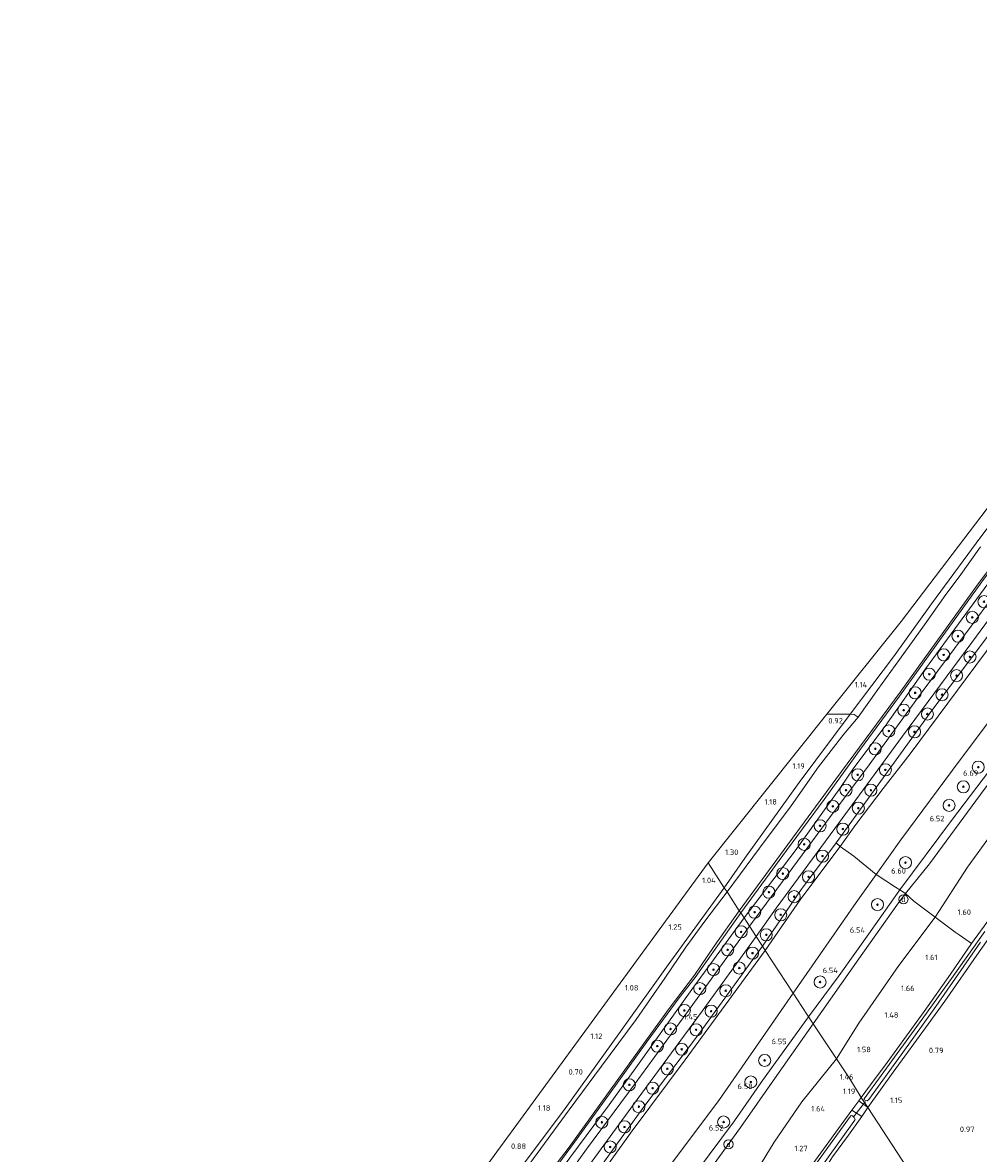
# Model space of a CAD drawing. Extents: x 130905 to 137824, y 412333 to 417928.
# Tile 141 of 256: x 133127 to 133443, y 414808 to 415182. Entities that reach past the tile are written whole.
import ezdxf
from ezdxf.enums import TextEntityAlignment as Align
from ezdxf.lldxf.tags import DXFTag

# ---------------------------------------------------------------- set-up
doc = ezdxf.new("R2010")
doc.units = 0
for name, color, linetype, lineweight in [('B-ME-GR-BOOM-S', 90, 'Continuous', 25), ('B-ME-GR-GRAS-GV', 60, 'Continuous', 13), ('B-ME-GW-TALUD_KRUIN-G', 90, 'Continuous', 18), ('B-ME-GW-TALUD_TEEN-G', 90, 'Continuous', 18), ('B-ME-IE-MEUBILAIR_DIJKPAAL-S', 7, 'Continuous', 25), ('B-ME-IE-TERREINAFSCHEIDING_DOORGANG-G', 210, 'Continuous', 18), ('B-ME-IE-TERREINAFSCHEIDING_KUNSTMATIG_HEKWERK-G', 20, 'IE-TERREINAFSCHEIDING-KUNSTMATIG', 18), ('B-ME-KG-GRENS_OPNAME-G', 210, 'KG-OPNAME', 18), ('B-ME-KW-KUNSTWERK_DUIKER-G', 170, 'Continuous', 18), ('B-ME-OG-WATER_SLOOT-G', 120, 'Continuous', 18), ('B-ME-OG-WATER_SLOOT-GV', 120, 'Continuous', 18), ('B-ME-VH-VERHARDING_ASFALT-GV', 252, 'Continuous', 18), ('B-ME-WH-WINTERBED-G', 150, 'WH-WINTERBED', 18), ('X-XX-AL-HOOGTELABEL-S', 7, 'Continuous', 25)]:
    doc.layers.add(name, color=color, linetype=linetype, lineweight=lineweight)
doc.styles.add('NLCS-ISO', font='NLCS-ISO.ttf')
doc.styles.add('NLCS-ISO-ANNOTATIVE-T18', font='NLCS-ISO.ttf', dxfattribs={"height": 1.8})
doc.styles.get("Standard").update_dxf_attribs({"font": 'arial.ttf'})
doc.linetypes.add('IE-TERREINAFSCHEIDING-KUNSTMATIG', pattern='A,4,[82,NLCS.SHX,S=0.75,R=90,X=0,Y=0],4,-2', length=10)
tags = doc.linetypes.add('KG-OPNAME', pattern='A,5.5,-2,["O",Standard,S=1.8,R=0,X=-0.5,Y=-0.9],-2,5.5,-2,[5,NLCS.SHX,S=0.75,R=0,X=0,Y=0],-2', length=19).pattern_tags.tags
tags[6] = DXFTag(74, 10)
tags = doc.linetypes.add('WH-WINTERBED', pattern='A,6,-3.5,["WB",Standard,S=1.8,R=0,X=-1.5,Y=-0.9],-3.5,6,-3.5,6,-3.5,6,-3.5,6,-3.5', length=51).pattern_tags.tags
tags[6] = DXFTag(74, 10)

# ---------------------------------------------------------------- blocks, each defined once
blk = doc.blocks.new('SGR-BOOM_01-SO')
at = {"linetype": 'ByBlock', "lineweight": 18}
h = blk.add_hatch(color=0, dxfattribs=at)
h.dxf.hatch_style = 1
edge = h.paths.add_edge_path()
edge.add_arc((0, 0), 0.25, 0, 360)
at = {"color": 0, "linetype": 'ByBlock', "lineweight": 18}
for radius in [2, 0.25]:
    blk.add_circle((0, 0), radius, dxfattribs=at)
blk = doc.blocks.new('SAL-HOOGTELABEL-SO')
at = {"color": 0, "linetype": 'ByBlock', "lineweight": -2, "style": 'NLCS-ISO-ANNOTATIVE-T18'}
blk.add_attdef('HOOGTE', text='', height=1.8, dxfattribs=at).set_placement((2.79, 0), align=Align.RIGHT)
blk = doc.blocks.new('SIE-DIJKPAAL-SO')
at = {"color": 0, "linetype": 'ByBlock', "lineweight": 18}
blk.add_circle((0, 0), 1.5, dxfattribs=at)
at = {"color": 0, "linetype": 'ByBlock', "lineweight": 18, "style": 'NLCS-ISO'}
blk.add_text('d', height=1.8, dxfattribs=at).set_placement((0, 0), align=Align.MIDDLE_CENTER)

msp = doc.modelspace()

# ---------------------------------------------------------------- linework, layer by layer
at = {"layer": 'B-ME-GR-GRAS-GV'}
for points in [[(133394.481, 414953.262, 0.955), (133392.478, 414953.254, 1.016), (133416.989, 414983.892, 0.956), (133537.319, 415141.926, 0.89), (133571.845, 415181.647, 0.75), (133576.724, 415174.633, 0.537), (133563.395, 415159.651, 0.612), (133550.078, 415144.645, 0.612), (133538.596, 415131.404, 0.474), (133524.329, 415114.44, 0.499), (133515.643, 415104.02, 0.512), (133506.182, 415091.924, 0.499), (133495.909, 415079.635, 0.674), (133478.963, 415058.492, 0.744), (133459.797, 415033.548, 0.775), (133443.35, 415011.837, 0.757), (133427.069, 414989.707, 0.68), (133414.518, 414972.267, 0.691), (133400.16, 414953.283, 0.784)], [(133365.4, 414905.796, 0.97), (133358.563, 414896.012, 0.812), (133353.271, 414904.233, 1.122), (133392.478, 414953.254, 1.016), (133394.481, 414953.262, 0.955), (133400.16, 414953.283, 0.784), (133383.36, 414930.703, 0.973)], [(133370.237, 414909.101, -0.176), (133359.556, 414894.596, -0.176), (133358.563, 414896.012, 0.812), (133365.4, 414905.796, 0.97), (133383.36, 414930.703, 0.973), (133400.16, 414953.283, 0.784), (133401.537, 414953.164, 0.562), (133402.801, 414952.303, -0.176), (133398.104, 414946.675, -0.176), (133389.757, 414935.952, -0.176), (133380.66, 414923.087, -0.176)], [(133383.914, 414892.378, 1.503), (133372.132, 414875.306, 1.521), (133371.246, 414876.664, 1.519), (133383.809, 414895.034, 1.545), (133395.506, 414910.763, 1.623), (133396.858, 414909.657, 1.566)], [(133402.136, 414891.124, 6.488), (133381.367, 414861.14, 6.434), (133372.132, 414875.306, 1.521), (133383.914, 414892.378, 1.503), (133396.858, 414909.657, 1.566), (133401.377, 414906.384, 3.372), (133408.747, 414900.362, 6.46)], [(133237.35, 414731.228, 0.688), (133226.86, 414718.673, 0.7), (133220.019, 414723.31, 0.852), (133251.596, 414765.316, 1.058), (133259.592, 414766.533, 0.901), (133259.163, 414774.395, 1.14), (133264.09, 414774.571, 1.14), (133263.735, 414781.78, 1.14), (133273.386, 414794.98, 1.068), (133275.682, 414795.112, 1.042), (133277.218, 414800.221, 1.042), (133353.271, 414904.233, 1.122), (133358.563, 414896.012, 0.812), (133340.105, 414870.548, 0.807), (133324.355, 414848.481, 0.775), (133306.048, 414823.139, 0.774), (133292.641, 414805.164, 0.744), (133289.294, 414800.945, 0.742), (133282.004, 414791.048, 0.75), (133274.968, 414781.246, 0.613), (133263.236, 414764.756, 0.688), (133258.853, 414758.597, 0.7), (133248.142, 414744.975, 0.688)], [(133403.075, 414872.561, 6.456), (133387.977, 414851.003, 6.291), (133384.21, 414856.78, 6.536), (133381.367, 414861.14, 6.434), (133402.136, 414891.124, 6.488), (133408.747, 414900.362, 6.46), (133415.156, 414896.197, 6.601), (133416.577, 414895.257, 6.526), (133418.39, 414894.057, 6.43), (133415.616, 414890.23, 6.424)], [(133403.012, 414851.261, 2.86), (133395.63, 414839.533, 2.585), (133387.977, 414851.003, 6.291), (133403.075, 414872.561, 6.456), (133415.616, 414890.23, 6.424), (133418.39, 414894.057, 6.43), (133421.231, 414891.509, 5.152), (133428.29, 414886.23, 2.947), (133416.199, 414870.367, 2.972)], [(133406.897, 414830.912, 0.963), (133403.833, 414826.765, 1.096), (133400.008, 414832.891, 1.281), (133395.63, 414839.533, 2.585), (133403.012, 414851.261, 2.86), (133416.199, 414870.367, 2.972), (133428.29, 414886.23, 2.947), (133434.814, 414881.348, 1.417), (133436.119, 414880.392, 1.329), (133439.482, 414878.128, 1.209), (133440.286, 414877.565, 1.2), (133433.291, 414867.437, 1.138), (133424.589, 414855.101, 1.075), (133418.822, 414847.12, 1.063), (133412.416, 414838.294, 1.063)], [(133403.833, 414826.765, 1.096), (133405.966, 414823.412, 1.109), (133403.031, 414825.672, 1.133)], [(133400.762, 414822.507, 1.105), (133403.979, 414820.444, 1.171), (133399.666, 414814.288, 1.208), (133394.374, 414807.108, 1.237), (133391.531, 414802.693, 1.23), (133389.791, 414800.102, 1.232), (133390.915, 414797.829, 1.242), (133390.023, 414797.277, 1.223), (133388.488, 414796.707, 1.148), (133387.805, 414796.717, 1.223), (133387.009, 414796.843, 1.223), (133379.213, 414786.164, 1.324), (133370.547, 414774.913, 1.309), (133367.566, 414777.35, 1.303), (133374, 414785.77, 1.205), (133387.882, 414804.83, 1.028)], [(133405.966, 414823.412, 1.109), (133403.979, 414820.444, 1.171), (133400.762, 414822.507, 1.105), (133403.031, 414825.672, 1.133)], [(133369.501, 414777.377, 0.488), (133369.949, 414777.063, 0.488), (133370.511, 414777.21, 0.488), (133371.92, 414779.128, 0.488), (133386.083, 414797.874, 0.488), (133386.779, 414798.454, 0.488), (133387.439, 414798.519, 0.488), (133387.879, 414798.091, 0.488), (133388.209, 414797.889, 0.488), (133388.438, 414798.023, 0.488), (133388.632, 414798.304, 0.488), (133388.45, 414798.885, 0.488), (133388.224, 414800.034, 0.488), (133388.235, 414800.489, 0.488), (133401.398, 414818.791, 0.488), (133401.814, 414819.437, 0.488), (133401.538, 414820.125, 0.488), (133400.989, 414820.712, 0.488), (133400.459, 414820.8, 0.488), (133399.951, 414820.071, 0.488), (133387.928, 414803.484, 0.488), (133375.825, 414787.143, 0.488), (133369.433, 414778.356, 0.488), (133369.212, 414777.928, 0.488)]]:
    msp.add_polyline3d(points, close=True, dxfattribs=at)
for points in [[(133443.644, 414996.971, 0.406), (133431.063, 414979.599, 0.418), (133416.457, 414959.271, 0.406), (133403.24, 414941.281, 0.418), (133391.532, 414925.149, 0.543), (133379.095, 414908.299, 0.418), (133364.041, 414887.727, 0.468), (133363.551, 414888.377, -0.176), (133378.314, 414908.598, -0.176), (133395.43, 414931.827, -0.176), (133416.626, 414960.526, -0.176), (133442.433, 414996.322, -0.176), (133468.303, 415030.432, -0.176)], [(133443.233, 415008.57, -0.176), (133436.196, 414998.647, -0.176), (133431.805, 414992.856, -0.176), (133424.72, 414982.798, -0.176), (133416.511, 414971.378, -0.176), (133409.291, 414961.481, -0.176), (133402.801, 414952.303, -0.176), (133401.537, 414953.164, 0.562), (133400.16, 414953.283, 0.784), (133414.518, 414972.267, 0.691), (133427.069, 414989.707, 0.68), (133443.35, 415011.837, 0.757)], [(133454.005, 415001.32, 1.495), (133440.178, 414982.343, 1.541), (133423.639, 414960.183, 1.476), (133406.406, 414936.572, 1.473), (133392.4, 414917.728, 1.419), (133379.681, 414900.619, 1.469), (133366.954, 414883.247, 1.469), (133366.117, 414884.53, 1.423), (133365.152, 414886.011, 1.324), (133381.987, 414908.145, 1.362), (133397.019, 414929.035, 1.405), (133401.407, 414935.534, 1.456), (133411.72, 414949.33, 1.477), (133425.076, 414968.276, 1.599), (133448.05, 414999.632, 1.505)], [(133445.614, 414979.11, 1.569), (133427.125, 414954.513, 1.539), (133407.291, 414927.133, 1.566), (133395.506, 414910.763, 1.623), (133383.809, 414895.034, 1.545), (133371.246, 414876.664, 1.519), (133370.554, 414877.725, 1.464), (133369.117, 414879.93, 1.492), (133375.729, 414889.249, 1.484), (133395.086, 414915.567, 1.48), (133417.483, 414946.006, 1.524), (133440.358, 414976.951, 1.551), (133460.315, 415004.033, 1.563)], [(133448.05, 414999.632, 1.505), (133425.076, 414968.276, 1.599), (133411.72, 414949.33, 1.477), (133401.407, 414935.534, 1.456), (133397.019, 414929.035, 1.405), (133381.987, 414908.145, 1.362), (133365.152, 414886.011, 1.324), (133364.041, 414887.727, 0.468), (133379.095, 414908.299, 0.418), (133391.532, 414925.149, 0.543), (133403.24, 414941.281, 0.418), (133416.457, 414959.271, 0.406), (133431.063, 414979.599, 0.418), (133443.644, 414996.971, 0.406)], [(133458.983, 414992.629, 1.461), (133441.698, 414969.368, 1.596), (133419.981, 414940.218, 1.57), (133411.037, 414928.773, 1.668), (133401.983, 414916.843, 1.552), (133396.858, 414909.657, 1.566), (133395.506, 414910.763, 1.623), (133407.291, 414927.133, 1.566), (133427.125, 414954.513, 1.539), (133445.614, 414979.11, 1.569)], [(133458.223, 414967.083, 6.437), (133436.447, 414938.171, 6.397), (133416.911, 414911.77, 6.427), (133408.747, 414900.362, 6.46), (133401.377, 414906.384, 3.372), (133396.858, 414909.657, 1.566), (133401.983, 414916.843, 1.552), (133411.037, 414928.773, 1.668), (133419.981, 414940.218, 1.57), (133441.698, 414969.368, 1.596), (133458.983, 414992.629, 1.461)], [(133443.247, 414926.754, 6.474), (133426.331, 414903.88, 6.355), (133418.39, 414894.057, 6.43), (133416.577, 414895.257, 6.526), (133415.156, 414896.197, 6.601), (133408.747, 414900.362, 6.46), (133416.911, 414911.77, 6.427), (133436.447, 414938.171, 6.397), (133458.223, 414967.083, 6.437)], [(133455.427, 414925.573, 3.102), (133438.962, 414902.767, 3.09), (133428.29, 414886.23, 2.947), (133421.231, 414891.509, 5.152), (133418.39, 414894.057, 6.43), (133426.331, 414903.88, 6.355), (133443.247, 414926.754, 6.474)], [(133450.399, 414891.429, 1.188), (133440.286, 414877.565, 1.2), (133439.482, 414878.128, 1.209), (133436.119, 414880.392, 1.329), (133434.814, 414881.348, 1.417), (133428.29, 414886.23, 2.947), (133438.962, 414902.767, 3.09), (133455.427, 414925.573, 3.102)], [(133292.641, 414805.164, 0.744), (133306.048, 414823.139, 0.774), (133324.355, 414848.481, 0.775), (133340.105, 414870.548, 0.807), (133358.563, 414896.012, 0.812), (133359.556, 414894.596, -0.176), (133352.484, 414885.408, -0.176), (133345.845, 414876.325, -0.176), (133339.002, 414866.101, -0.176), (133329.456, 414852.517, -0.176), (133317.999, 414837.024, -0.176), (133307.406, 414822.606, -0.176), (133294.375, 414804.928, -0.176)], [(133442.788, 414874.792, 1.074), (133431.439, 414858.584, 1.135), (133425.913, 414850.957, 1.088), (133414.366, 414835.123, 1.026), (133405.966, 414823.412, 1.109), (133403.833, 414826.765, 1.096), (133406.897, 414830.912, 0.963), (133412.416, 414838.294, 1.063), (133418.822, 414847.12, 1.063), (133424.589, 414855.101, 1.075), (133433.291, 414867.437, 1.138), (133440.286, 414877.565, 1.2), (133450.399, 414891.429, 1.188)], [(133290.73, 414788.697, -0.173), (133307.381, 414810.287, -0.173), (133329.209, 414840.628, -0.173), (133340.352, 414856.078, -0.176), (133348.749, 414867.108, -0.176), (133355.2, 414876.662, -0.176), (133363.551, 414888.377, -0.176), (133364.041, 414887.727, 0.468), (133360.363, 414882.392, 0.531), (133348.964, 414866.38, 0.368), (133343.697, 414859.593, 0.368), (133333.031, 414845.115, 0.368), (133320.708, 414827.915, 0.343), (133309.087, 414811.959, 0.368), (133305.103, 414806.615, 0.356)], [(133305.041, 414803.392, 1.443), (133310.448, 414810.693, 1.442), (133320.517, 414824.291, 1.441), (133329.376, 414836.484, 1.506), (133347.918, 414862.392, 1.524), (133365.152, 414886.011, 1.324), (133366.117, 414884.53, 1.423), (133366.954, 414883.247, 1.469), (133345.876, 414854.206, 1.449), (133329.119, 414831.327, 1.414), (133313.095, 414809.693, 1.398), (133302.592, 414795.144, 1.357)], [(133305.103, 414806.615, 0.356), (133309.087, 414811.959, 0.368), (133320.708, 414827.915, 0.343), (133333.031, 414845.115, 0.368), (133343.697, 414859.593, 0.368), (133348.964, 414866.38, 0.368), (133360.363, 414882.392, 0.531), (133364.041, 414887.727, 0.468), (133365.152, 414886.011, 1.324), (133347.918, 414862.392, 1.524), (133329.376, 414836.484, 1.506), (133320.517, 414824.291, 1.441), (133310.448, 414810.693, 1.442), (133305.041, 414803.392, 1.443)], [(133312.002, 414801.601, 1.428), (133329.769, 414826.042, 1.482), (133351.284, 414855.272, 1.487), (133369.117, 414879.93, 1.492), (133370.554, 414877.725, 1.464), (133371.246, 414876.664, 1.519), (133350.029, 414847.528, 1.48), (133331.728, 414823.215, 1.498), (133319.688, 414806.574, 1.501)], [(133444.589, 414881.56, -0.116), (133434.212, 414866.833, -0.116), (133423.944, 414852.584, -0.116), (133410.367, 414833.997, -0.116), (133404.786, 414826.275, -0.116), (133404.803, 414825.944, -0.116), (133405.267, 414825.687, -0.116), (133405.767, 414825.645, -0.116), (133406.276, 414826.116, -0.116), (133417.005, 414840.815, -0.116), (133428.494, 414856.812, -0.116), (133443.181, 414877.969, -0.116)], [(133319.688, 414806.574, 1.501), (133331.728, 414823.215, 1.498), (133350.029, 414847.528, 1.48), (133371.246, 414876.664, 1.519), (133372.132, 414875.306, 1.521), (133358.891, 414857.227, 1.505), (133345.65, 414839.149, 1.488), (133328.163, 414815.773, 1.472), (133313.307, 414795.062, 1.401)], [(133313.307, 414795.062, 1.401), (133328.163, 414815.773, 1.472), (133345.65, 414839.149, 1.488), (133358.891, 414857.227, 1.505), (133372.132, 414875.306, 1.521), (133381.367, 414861.14, 6.434), (133369.176, 414843.629, 6.483), (133356.985, 414826.119, 6.531), (133335.935, 414797.994, 6.511)], [(133468.865, 414726.959, 0.78), (133405.966, 414823.412, 1.109), (133414.366, 414835.123, 1.026), (133425.913, 414850.957, 1.088), (133431.439, 414858.584, 1.135), (133442.788, 414874.792, 1.074)], [(133335.935, 414797.994, 6.511), (133356.985, 414826.119, 6.531), (133369.176, 414843.629, 6.483), (133381.367, 414861.14, 6.434), (133384.21, 414856.78, 6.536), (133387.977, 414851.003, 6.291), (133375.986, 414833.939, 6.296), (133363.996, 414816.875, 6.3), (133345.436, 414791.275, 6.218)], [(133345.436, 414791.275, 6.218), (133363.996, 414816.875, 6.3), (133375.986, 414833.939, 6.296), (133387.977, 414851.003, 6.291), (133395.63, 414839.533, 2.585), (133384.155, 414825.324, 2.585), (133375.028, 414811.935, 2.622), (133367.985, 414800.448, 2.497)], [(133367.985, 414800.448, 2.497), (133375.028, 414811.935, 2.622), (133384.155, 414825.324, 2.585), (133395.63, 414839.533, 2.585), (133400.008, 414832.891, 1.281), (133403.833, 414826.765, 1.096), (133403.031, 414825.672, 1.133), (133400.762, 414822.507, 1.105), (133387.882, 414804.83, 1.028)], [(133394.374, 414807.108, 1.237), (133399.666, 414814.288, 1.208), (133403.979, 414820.444, 1.171), (133405.966, 414823.412, 1.109), (133468.865, 414726.959, 0.78)]]:
    msp.add_polyline3d(points, dxfattribs=at)
at = {"layer": 'B-ME-GW-TALUD_KRUIN-G'}
for points in [[(133583.241, 415165.464, 1.349), (133565.796, 415146.194, 1.638), (133545.423, 415122.394, 1.548), (133527.505, 415100.187, 1.469), (133514.632, 415085.922, 1.475), (133500.102, 415067.459, 1.434), (133478.551, 415040.18, 1.452), (133467.941, 415026.411, 1.469), (133448.05, 414999.632, 1.505), (133425.076, 414968.276, 1.599), (133411.72, 414949.33, 1.477), (133401.407, 414935.534, 1.456), (133397.019, 414929.035, 1.405), (133381.987, 414908.145, 1.362), (133365.152, 414886.011, 1.324)], [(133599.429, 415142.475, 6.326), (133591.235, 415132.859, 6.383), (133572.659, 415109.913, 6.359), (133550.24, 415083.353, 6.275), (133528.552, 415055.871, 6.284), (133507.083, 415028.842, 6.316), (133500.352, 415019.825, 6.451), (133475.778, 414988.8, 6.323), (133458.223, 414967.083, 6.437), (133436.447, 414938.171, 6.397), (133416.911, 414911.77, 6.427), (133408.747, 414900.362, 6.46), (133402.136, 414891.124, 6.488), (133381.367, 414861.14, 6.434)], [(133387.977, 414851.003, 6.291), (133403.075, 414872.561, 6.456), (133415.616, 414890.23, 6.424), (133418.39, 414894.057, 6.43), (133426.331, 414903.88, 6.355), (133443.247, 414926.754, 6.474), (133456.164, 414944.13, 6.37), (133472.004, 414964.966, 6.435), (133490.08, 414987.863, 6.294), (133511.823, 415016.089, 6.267), (133533.777, 415043.649, 6.22), (133557.087, 415073.06, 6.259), (133572.582, 415092.435, 6.343), (133589.315, 415112.755, 6.304), (133606.048, 415133.076, 6.265)], [(133365.152, 414886.011, 1.324), (133347.918, 414862.392, 1.524), (133329.376, 414836.484, 1.506), (133320.517, 414824.291, 1.441), (133310.448, 414810.693, 1.442), (133305.041, 414803.392, 1.443), (133288.82, 414781.326, 1.305), (133269.927, 414755.714, 1.539), (133250.292, 414728.273, 1.692), (133237.053, 414711.842, 1.918), (133232.561, 414706.418, 1.869), (133228.727, 414702.979, 1.809), (133223.005, 414696.036, 1.978), (133218.973, 414691.16, 2.028), (133214.925, 414685.995, 2.113), (133213.293, 414683.839, 2.154), (133210.524, 414681.851, 2.169), (133208.815, 414681.223, 2.164), (133206.057, 414681.291, 2.182), (133204.461, 414682.007, 2.2)], [(133381.367, 414861.14, 6.434), (133369.176, 414843.629, 6.483), (133356.985, 414826.119, 6.531), (133335.935, 414797.994, 6.511), (133322.187, 414780.491, 6.361), (133305.786, 414759.412, 6.363), (133284.239, 414732.081, 6.373), (133267.192, 414709.88, 6.284), (133251.289, 414689.546, 6.321), (133241.137, 414677.307, 6.284), (133230.765, 414664.982, 6.249), (133223.459, 414657.133, 6.22), (133222.256, 414655.29, 6.213), (133217.888, 414650.25, 6.272), (133213.295, 414645.129, 6.326), (133204.379, 414635.348, 6.215), (133193.359, 414622.647, 6.102), (133179.954, 414607.298, 5.986), (133170.567, 414596.984, 6.093), (133151.945, 414576.425, 6.299), (133138.551, 414563.049, 6.237), (133129.211, 414553.668, 6.102)], [(133133.778, 414546.585, 6.153), (133142.329, 414555.389, 6.208), (133164.446, 414577.042, 6.175), (133179.319, 414592.17, 6.171), (133199.034, 414612.896, 6.049), (133216.534, 414632.075, 6.103), (133230.191, 414646.696, 6.084), (133234.14, 414651.538, 5.988), (133239.521, 414658.292, 6.051), (133251.156, 414672.244, 6.099), (133263.672, 414687.478, 6.107), (133275.973, 414703.058, 6.202), (133295.045, 414726.678, 6.284), (133313.427, 414749.68, 6.328), (133331.497, 414773.173, 6.3), (133345.436, 414791.275, 6.218), (133363.996, 414816.875, 6.3), (133375.986, 414833.939, 6.296), (133387.977, 414851.003, 6.291)]]:
    msp.add_polyline3d(points, dxfattribs=at)
at = {"layer": 'B-ME-GW-TALUD_TEEN-G'}
for points in [[(133590.369, 415155.341, 1.288), (133570.895, 415132.406, 1.351), (133557.676, 415117.171, 1.386), (133546.827, 415103.407, 1.438), (133528.215, 415081.183, 1.401), (133517.545, 415067.713, 1.389), (133500.121, 415046.023, 1.384), (133492.036, 415035.886, 1.317), (133476.053, 415015.526, 1.33), (133458.983, 414992.629, 1.461), (133441.698, 414969.368, 1.596), (133419.981, 414940.218, 1.57), (133411.037, 414928.773, 1.668), (133401.983, 414916.843, 1.552), (133396.858, 414909.657, 1.566), (133383.914, 414892.378, 1.503), (133372.132, 414875.306, 1.521)], [(133395.63, 414839.533, 2.585), (133403.012, 414851.261, 2.86), (133416.199, 414870.367, 2.972), (133428.29, 414886.23, 2.947), (133438.962, 414902.767, 3.09), (133455.427, 414925.573, 3.102), (133472.269, 414945.365, 2.752), (133491.157, 414967.953, 2.452), (133508.202, 414989.201, 2.177), (133526.759, 415013.297, 2.327), (133542.468, 415032.742, 2.277), (133551.198, 415044.655, 2.365), (133564.596, 415063.83, 2.515), (133581.14, 415084.808, 2.69), (133595.272, 415101.877, 2.715), (133612.31, 415123.999, 3.065)], [(133126.837, 414557.35, 5.157), (133135.964, 414566.95, 4.912), (133154.268, 414587.806, 4.261), (133176.981, 414615.524, 3.391), (133196.075, 414639.458, 2.91), (133210.217, 414657.724, 2.55), (133214.333, 414663.678, 2.592), (133217.779, 414667.28, 2.609), (133226.661, 414678.528, 2.582), (133241.175, 414698.174, 2.105), (133256.102, 414719.126, 1.947), (133272.694, 414739.672, 1.561), (133288.988, 414761.725, 1.39), (133301.147, 414778.393, 1.396), (133313.307, 414795.062, 1.401), (133328.163, 414815.773, 1.472), (133345.65, 414839.149, 1.488), (133358.891, 414857.227, 1.505), (133372.132, 414875.306, 1.521)], [(133395.63, 414839.533, 2.585), (133384.155, 414825.324, 2.585), (133375.028, 414811.935, 2.622), (133367.985, 414800.448, 2.497), (133361.911, 414790.99, 2.234), (133357.347, 414784.266, 2.434), (133352.595, 414776.349, 2.409), (133349.307, 414769.675, 2.097), (133346.367, 414762.632, 1.372), (133338.821, 414752.181, 1.447), (133333.957, 414744.672, 1.372)]]:
    msp.add_polyline3d(points, dxfattribs=at)
at = {"layer": 'B-ME-IE-TERREINAFSCHEIDING_DOORGANG-G'}
for points in [[(133400.16, 414953.283, 0.784), (133394.481, 414953.262, 0.955)], [(133415.156, 414896.197, 6.601), (133416.577, 414895.257, 6.526), (133418.39, 414894.057, 6.43)], [(133436.119, 414880.392, 1.329), (133439.482, 414878.128, 1.209)], [(133405.966, 414823.412, 1.109), (133403.979, 414820.444, 1.171)]]:
    msp.add_polyline3d(points, dxfattribs=at)
at = {"layer": 'B-ME-IE-TERREINAFSCHEIDING_KUNSTMATIG_HEKWERK-G'}
for points in [[(133395.506, 414910.763, 1.623), (133407.291, 414927.133, 1.566), (133427.125, 414954.513, 1.539), (133445.614, 414979.11, 1.569), (133469.34, 415011.101, 1.496), (133484.748, 415031.485, 1.382), (133495.009, 415045.203, 1.418), (133514.306, 415069.104, 1.508), (133527.288, 415085.06, 1.448), (133540.27, 415101.016, 1.387), (133551.583, 415114.637, 1.322), (133571.223, 415137.836, 1.352), (133588.714, 415157.691, 1.319)], [(133394.481, 414953.262, 0.955), (133392.478, 414953.254, 1.016)], [(133402.801, 414952.303, -0.176), (133401.537, 414953.164, 0.562), (133400.16, 414953.283, 0.784)], [(133371.246, 414876.664, 1.519), (133383.809, 414895.034, 1.545), (133395.506, 414910.763, 1.623), (133396.858, 414909.657, 1.566), (133401.377, 414906.384, 3.372), (133408.747, 414900.362, 6.46), (133415.156, 414896.197, 6.601)], [(133418.39, 414894.057, 6.43), (133421.231, 414891.509, 5.152), (133428.29, 414886.23, 2.947), (133434.814, 414881.348, 1.417), (133436.119, 414880.392, 1.329)], [(133439.482, 414878.128, 1.209), (133440.286, 414877.565, 1.2)], [(133371.246, 414876.664, 1.519), (133350.029, 414847.528, 1.48), (133331.728, 414823.215, 1.498), (133319.688, 414806.574, 1.501), (133307.648, 414789.934, 1.504), (133287.852, 414763.185, 1.584), (133268.056, 414736.436, 1.663), (133257.336, 414722.08, 1.783), (133243.095, 414702.331, 2.101), (133228.855, 414682.583, 2.419), (133227.946, 414682.6, 2.381)]]:
    msp.add_polyline3d(points, dxfattribs=at)
at = {"layer": 'B-ME-KG-GRENS_OPNAME-G'}
for points in [[(133571.845, 415181.647, 0.75), (133537.319, 415141.926, 0.89), (133416.989, 414983.892, 0.956), (133392.478, 414953.254, 1.016), (133353.271, 414904.233, 1.122)], [(133353.271, 414904.233, 1.122), (133277.218, 414800.221, 1.042)]]:
    msp.add_polyline3d(points, dxfattribs=at)
at = {"layer": 'B-ME-KW-KUNSTWERK_DUIKER-G'}
msp.add_polyline3d([(133405.211, 414825.336, -0.248), (133404.942, 414824.982, -0.196), (133401.311, 414820.368, 0.488)], dxfattribs=at)
at = {"layer": 'B-ME-OG-WATER_SLOOT-G'}
for points in [[(133358.563, 414896.012, 0.812), (133365.4, 414905.796, 0.97), (133383.36, 414930.703, 0.973), (133400.16, 414953.283, 0.784), (133414.518, 414972.267, 0.691), (133427.069, 414989.707, 0.68), (133443.35, 415011.837, 0.757), (133459.797, 415033.548, 0.775), (133478.963, 415058.492, 0.744), (133495.909, 415079.635, 0.674), (133506.182, 415091.924, 0.499), (133515.643, 415104.02, 0.512), (133524.329, 415114.44, 0.499), (133538.596, 415131.404, 0.474), (133550.078, 415144.645, 0.612), (133563.395, 415159.651, 0.612), (133576.724, 415174.633, 0.537)], [(133364.041, 414887.727, 0.468), (133379.095, 414908.299, 0.418), (133391.532, 414925.149, 0.543), (133403.24, 414941.281, 0.418), (133416.457, 414959.271, 0.406), (133431.063, 414979.599, 0.418), (133443.644, 414996.971, 0.406), (133454.032, 415010.855, 0.406), (133468.396, 415029.398, 0.606), (133479.447, 415044.138, 0.481), (133493.003, 415061.246, 0.506), (133508.392, 415080.537, 0.468), (133522.9, 415098.018, 0.518), (133530.447, 415107.52, 0.518), (133542.233, 415121.305, 0.518), (133555.952, 415137.297, 0.518), (133567.97, 415151.364, 0.518), (133582.05, 415167.135, 0.518)], [(133461.783, 414907.235, 1.15), (133450.399, 414891.429, 1.188), (133440.286, 414877.565, 1.2), (133433.291, 414867.437, 1.138), (133424.589, 414855.101, 1.075), (133418.822, 414847.12, 1.063), (133412.416, 414838.294, 1.063), (133406.897, 414830.912, 0.963), (133403.833, 414826.765, 1.096)], [(133358.563, 414896.012, 0.812), (133340.105, 414870.548, 0.807), (133324.355, 414848.481, 0.775), (133306.048, 414823.139, 0.774), (133292.641, 414805.164, 0.744), (133289.294, 414800.945, 0.742), (133282.004, 414791.048, 0.75)], [(133364.041, 414887.727, 0.468), (133360.363, 414882.392, 0.531), (133348.964, 414866.38, 0.368), (133343.697, 414859.593, 0.368), (133333.031, 414845.115, 0.368), (133320.708, 414827.915, 0.343), (133309.087, 414811.959, 0.368), (133305.103, 414806.615, 0.356), (133297.314, 414795.788, 0.343), (133286.181, 414781.282, 0.343), (133276.893, 414768.346, 0.356), (133270.695, 414759.615, 0.393), (133261.742, 414748.566, 0.356), (133252.98, 414737.411, 0.368), (133241.596, 414723.661, 0.356), (133230.857, 414710.506, 0.481), (133221.322, 414699.43, 0.431), (133214.834, 414691.889, 0.506), (133210.312, 414686.37, 0.531), (133206.992, 414683.638, 0.531), (133205.337, 414683.217, 0.531)], [(133645.623, 414876.022, 0.93), (133641.251, 414876.128, 0.846), (133623.777, 414876.629, 0.824), (133593.053, 414877.336, 0.74), (133565.875, 414877.957, 0.666), (133539.86, 414878.686, 0.8), (133530.106, 414879.733, 0.785), (133527.301, 414883.073, 1.077), (133516.981, 414883.553, 1.103), (133491.735, 414884.285, 1.046), (133468.688, 414884.866, 1.171), (133450.423, 414885.519, 1.161), (133442.788, 414874.792, 1.074), (133431.439, 414858.584, 1.135), (133425.913, 414850.957, 1.088), (133414.366, 414835.123, 1.026), (133405.966, 414823.412, 1.109)], [(133403.833, 414826.765, 1.096), (133403.031, 414825.672, 1.133)], [(133367.566, 414777.35, 1.303), (133374, 414785.77, 1.205), (133387.882, 414804.83, 1.028), (133400.762, 414822.507, 1.105), (133403.979, 414820.444, 1.171), (133399.666, 414814.288, 1.208), (133394.374, 414807.108, 1.237), (133391.531, 414802.693, 1.23), (133389.791, 414800.102, 1.232), (133390.915, 414797.829, 1.242)], [(133403.031, 414825.672, 1.133), (133405.966, 414823.412, 1.109)]]:
    msp.add_polyline3d(points, dxfattribs=at)
at = {"layer": 'B-ME-OG-WATER_SLOOT-GV'}
for points in [[(133468.303, 415030.432, -0.176), (133442.433, 414996.322, -0.176), (133416.626, 414960.526, -0.176), (133395.43, 414931.827, -0.176), (133378.314, 414908.598, -0.176), (133363.551, 414888.377, -0.176), (133359.556, 414894.596, -0.176), (133370.237, 414909.101, -0.176), (133380.66, 414923.087, -0.176), (133389.757, 414935.952, -0.176), (133398.104, 414946.675, -0.176), (133402.801, 414952.303, -0.176), (133409.291, 414961.481, -0.176), (133416.511, 414971.378, -0.176), (133424.72, 414982.798, -0.176), (133431.805, 414992.856, -0.176), (133436.196, 414998.647, -0.176), (133443.233, 415008.57, -0.176)], [(133294.375, 414804.928, -0.176), (133307.406, 414822.606, -0.176), (133317.999, 414837.024, -0.176), (133329.456, 414852.517, -0.176), (133339.002, 414866.101, -0.176), (133345.845, 414876.325, -0.176), (133352.484, 414885.408, -0.176), (133359.556, 414894.596, -0.176), (133363.551, 414888.377, -0.176), (133355.2, 414876.662, -0.176), (133348.749, 414867.108, -0.176), (133340.352, 414856.078, -0.176), (133329.209, 414840.628, -0.173), (133307.381, 414810.287, -0.173), (133290.73, 414788.697, -0.173)], [(133443.181, 414877.969, -0.116), (133428.494, 414856.812, -0.116), (133417.005, 414840.815, -0.116), (133406.276, 414826.116, -0.116), (133405.767, 414825.645, -0.116), (133405.267, 414825.687, -0.116), (133404.803, 414825.944, -0.116), (133404.786, 414826.275, -0.116), (133410.367, 414833.997, -0.116), (133423.944, 414852.584, -0.116), (133434.212, 414866.833, -0.116), (133444.589, 414881.56, -0.116)]]:
    msp.add_polyline3d(points, dxfattribs=at)
msp.add_polyline3d([(133388.45, 414798.885, 0.488), (133388.632, 414798.304, 0.488), (133388.438, 414798.023, 0.488), (133388.209, 414797.889, 0.488), (133387.879, 414798.091, 0.488), (133387.439, 414798.519, 0.488), (133386.779, 414798.454, 0.488), (133386.083, 414797.874, 0.488), (133371.92, 414779.128, 0.488), (133370.511, 414777.21, 0.488), (133369.949, 414777.063, 0.488), (133369.501, 414777.377, 0.488), (133369.212, 414777.928, 0.488), (133369.433, 414778.356, 0.488), (133375.825, 414787.143, 0.488), (133387.928, 414803.484, 0.488), (133399.951, 414820.071, 0.488), (133400.459, 414820.8, 0.488), (133400.989, 414820.712, 0.488), (133401.538, 414820.125, 0.488), (133401.814, 414819.437, 0.488), (133401.398, 414818.791, 0.488), (133388.235, 414800.489, 0.488), (133388.224, 414800.034, 0.488)], close=True, dxfattribs=at)
at = {"layer": 'B-ME-VH-VERHARDING_ASFALT-GV'}
for points in [[(133460.315, 415004.033, 1.563), (133440.358, 414976.951, 1.551), (133417.483, 414946.006, 1.524), (133395.086, 414915.567, 1.48), (133375.729, 414889.249, 1.484), (133369.117, 414879.93, 1.492), (133366.954, 414883.247, 1.469), (133379.681, 414900.619, 1.469), (133392.4, 414917.728, 1.419), (133406.406, 414936.572, 1.473), (133423.639, 414960.183, 1.476), (133440.178, 414982.343, 1.541), (133454.005, 415001.32, 1.495)], [(133302.592, 414795.144, 1.357), (133313.095, 414809.693, 1.398), (133329.119, 414831.327, 1.414), (133345.876, 414854.206, 1.449), (133366.954, 414883.247, 1.469), (133369.117, 414879.93, 1.492), (133351.284, 414855.272, 1.487), (133329.769, 414826.042, 1.482), (133312.002, 414801.601, 1.428)]]:
    msp.add_polyline3d(points, dxfattribs=at)
at = {"layer": 'B-ME-WH-WINTERBED-G'}
for points in [[(133386.431, 414853.374, 6.392), (133396.497, 414867.017, 6.518), (133406.344, 414880.807, 6.529), (133416.577, 414895.257, 6.526), (133433.594, 414918.178, 6.49), (133452.486, 414942.994, 6.551), (133475.686, 414973.781, 6.503), (133497.399, 415001.836, 6.371), (133519.381, 415029.845, 6.337), (133542.536, 415058.804, 6.281), (133564.758, 415086.745, 6.259), (133587.305, 415114.679, 6.397), (133604.599, 415135.132, 6.358)], [(133386.431, 414853.374, 6.392), (133371.253, 414832.292, 6.46), (133361.983, 414819.007, 6.478), (133341.084, 414791.006, 6.396), (133319.528, 414761.961, 6.297), (133297.019, 414732.779, 6.37), (133274.383, 414704.067, 6.223), (133248.092, 414671.526, 6.174), (133229.308, 414647.583, 6.133), (133210.109, 414628.196, 6.124), (133190.112, 414607.193, 6.079), (133169.258, 414586.099, 6.244), (133147.329, 414563.761, 6.286), (133132.188, 414549.051, 6.135)]]:
    msp.add_polyline3d(points, dxfattribs=at)

# ---------------------------------------------------------------- block references
at = {"layer": 'B-ME-GR-BOOM-S'}
for p in [(133444.369, 414990.431, 1.523), (133440.5, 414985.258, 1.548), (133435.772, 414979.051, 1.523), (133431.057, 414972.877, 1.548), (133439.728, 414972.192, 1.386), (133426.304, 414966.487, 1.523), (133435.32, 414966.025, 1.536), (133421.635, 414960.335, 1.498), (133430.5, 414959.715, 1.523), (133417.86, 414954.614, 1.461), (133425.679, 414953.349, 1.511), (133412.941, 414947.748, 1.561), (133421.413, 414947.477, 1.511), (133408.434, 414941.845, 1.548), (133402.67, 414933.271, 1.511), (133411.807, 414934.903, 1.561), (133442.471, 414935.802, 6.577), (133437.557, 414929.335, 6.577), (133398.803, 414928.213, 1.511), (133407.016, 414928.184, 1.548), (133394.429, 414922.854, 1.486), (133402.851, 414922.275, 1.511), (133432.831, 414923.184, 6.527), (133390.223, 414916.445, 1.473), (133397.737, 414915.344, 1.423), (133384.983, 414910.315, 1.422), (133391.028, 414906.433, 1.79), (133418.417, 414904.278, 6.565), (133377.951, 414900.664, 1.486), (133386.416, 414899.574, 1.752), (133373.338, 414894.511, 1.498), (133381.65, 414893.036, 1.777), (133368.605, 414887.904, 1.411), (133409.18, 414890.413, 6.515), (133377.234, 414887.063, 1.64), (133364.152, 414881.414, 1.364), (133372.455, 414880.434, 1.652), (133359.703, 414875.509, 1.252), (133367.903, 414874.387, 1.677), (133355.027, 414868.959, 1.34), (133363.537, 414869.484, 1.627), (133350.538, 414862.668, 1.24), (133359.064, 414861.985, 1.489), (133390.226, 414864.852, 6.427), (133345.42, 414855.451, 1.34), (133354.237, 414855.22, 1.477), (133340.842, 414849.344, 1.34), (133349.283, 414849.097, 1.53), (133336.465, 414843.7, 1.377), (133344.517, 414842.653, 1.617), (133371.919, 414838.98, 6.349), (133339.774, 414836.219, 1.642), (133367.347, 414831.837, 6.552), (133327.212, 414830.931, 1.222), (133334.917, 414829.787, 1.654), (133330.382, 414823.682, 1.63), (133318.166, 414818.541, 1.352), (133325.636, 414817.021, 1.617), (133358.37, 414818.624, 6.702), (133320.903, 414810.394, 1.604)]:
    msp.add_blockref('SGR-BOOM_01-SO', p, dxfattribs=at)
at = {"layer": 'B-ME-IE-MEUBILAIR_DIJKPAAL-S'}
for p in [(133417.774, 414892.146, 6.124), (133359.983, 414811.29, 6.224)]:
    msp.add_blockref('SIE-DIJKPAAL-SO', p, dxfattribs=at)
at = {"layer": 'X-XX-AL-HOOGTELABEL-S'}
for p, values in [((133402.983, 414962.13, 1.14), {'HOOGTE': '1.14'}), ((133394.969, 414950.225, 0.922), {'HOOGTE': '0.92'}), ((133382.38, 414935.293, 1.19), {'HOOGTE': '1.19'}), ((133439.663, 414932.952, 6.69), {'HOOGTE': '6.69'}), ((133373.16, 414923.443, 1.177), {'HOOGTE': '1.18'}), ((133428.518, 414917.94, 6.515), {'HOOGTE': '6.52'}), ((133360.442, 414906.824, 1.302), {'HOOGTE': '1.30'}), ((133415.779, 414900.661, 6.602), {'HOOGTE': '6.60'}), ((133352.951, 414897.525, 1.042), {'HOOGTE': '1.04'}), ((133437.271, 414887.02, 1.602), {'HOOGTE': '1.60'}), ((133341.761, 414882.101, 1.252), {'HOOGTE': '1.25'}), ((133402.277, 414881.092, 6.54), {'HOOGTE': '6.54'}), ((133426.207, 414872.075, 1.614), {'HOOGTE': '1.61'}), ((133393.299, 414867.802, 6.54), {'HOOGTE': '6.54'}), ((133327.444, 414862.054, 1.077), {'HOOGTE': '1.08'}), ((133418.653, 414861.874, 1.664), {'HOOGTE': '1.66'}), ((133346.944, 414852.479, 1.454), {'HOOGTE': '1.45'}), ((133413.313, 414853.075, 1.477), {'HOOGTE': '1.48'}), ((133315.521, 414846.073, 1.115), {'HOOGTE': '1.12'}), ((133376.39, 414844.329, 6.552), {'HOOGTE': '6.55'}), ((133404.207, 414841.681, 1.577), {'HOOGTE': '1.58'}), ((133428.213, 414841.365, 0.793), {'HOOGTE': '0.79'}), ((133309.105, 414834.295, 0.7), {'HOOGTE': '0.70'}), ((133398.473, 414832.65, 1.46), {'HOOGTE': '1.46'}), ((133365.18, 414829.512, 6.577), {'HOOGTE': '6.58'}), ((133399.058, 414827.881, 1.193), {'HOOGTE': '1.19'}), ((133414.6, 414824.9, 1.154), {'HOOGTE': '1.15'}), ((133298.359, 414822.365, 1.177), {'HOOGTE': '1.18'}), ((133389.065, 414822.113, 1.64), {'HOOGTE': '1.64'}), ((133355.546, 414815.821, 6.515), {'HOOGTE': '6.52'}), ((133438.439, 414815.333, 0.968), {'HOOGTE': '0.97'}), ((133290.347, 414809.745, 0.875), {'HOOGTE': '0.88'}), ((133383.322, 414808.994, 1.265), {'HOOGTE': '1.27'})]:
    msp.add_blockref('SAL-HOOGTELABEL-SO', p, dxfattribs=at).add_auto_attribs(values)

doc.saveas('drawing.dxf')
